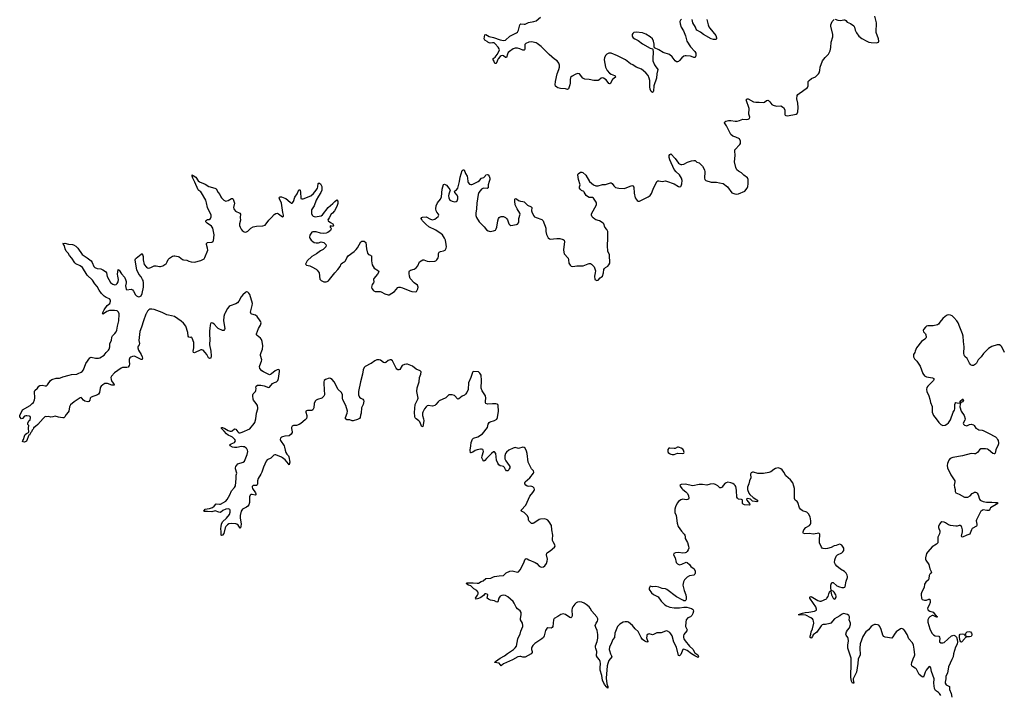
# Model space of a CAD drawing. Header units: inches. Extents: x 2133841 to 2292144, y 758099 to 915581.
# Tile 22 of 80: x 2173539 to 2191639, y 852986 to 865405. Entities that reach past the tile are written whole.
import ezdxf

# ---------------------------------------------------------------- set-up
doc = ezdxf.new("R2010")
doc.units = ezdxf.units.IN
doc.header["$MEASUREMENT"] = 0
for name, color, linetype in [('C1875', 7, 'Continuous'), ('C1876', 7, 'Continuous'), ('C1885', 7, 'Continuous'), ('C1886', 7, 'Continuous'), ('C1895', 7, 'Continuous')]:
    doc.layers.add(name, color=color, linetype=linetype)

msp = doc.modelspace()

# ---------------------------------------------------------------- linework, layer by layer
at = {"layer": 'C1875', "color": 6, "elevation": 300}
for points in [[(2175862, 860000), (2175856, 859990), (2175814, 859870), (2175780, 859750), (2175750, 859675), (2175728, 859510), (2175740, 859450), (2175736, 859430), (2175715, 859405), (2175708, 859390), (2175708, 859370), (2175722, 859330), (2175772, 859250), (2175790, 859210), (2175796, 859184), (2175790, 859161), (2175770, 859157), (2175698, 859198), (2175650, 859217), (2175610, 859215), (2175579, 859201), (2175566, 859190), (2175550, 859156), (2175549, 859130), (2175557, 859070), (2175552, 859048), (2175530, 859019), (2175510, 859010), (2175430, 859009), (2175402, 858998), (2175284, 858916), (2175226, 858854), (2175217, 858830), (2175218, 858790), (2175235, 858755), (2175271, 858710), (2175277, 858690), (2175274, 858686), (2175231, 858689), (2175156, 858716), (2175130, 858720), (2175104, 858716), (2175065, 858695), (2175038, 858670), (2175025, 858650), (2175017, 858630), (2175005, 858550), (2174990, 858524), (2174971, 858509), (2174850, 858467), (2174836, 858450), (2174830, 858410), (2174810, 858388), (2174790, 858381), (2174738, 858390), (2174710, 858413), (2174683, 858450), (2174670, 858457), (2174650, 858454), (2174630, 858444), (2174540, 858380), (2174474, 858326), (2174455, 858290), (2174442, 858210), (2174433, 858190), (2174394, 858146), (2174370, 858102), (2174350, 858086), (2174330, 858085), (2174290, 858095), (2174250, 858098), (2174190, 858115), (2174150, 858104), (2174110, 858101), (2174070, 858109), (2174030, 858102), (2174010, 858108), (2173970, 858077), (2173870, 857964), (2173830, 857925), (2173807, 857907), (2173793, 857907), (2173793, 857893), (2173786, 857875), (2173770, 857861), (2173753, 857827), (2173743, 857817), (2173717, 857770), (2173710, 857765), (2173663, 857657), (2173630, 857639), (2173603, 857643), (2173593, 857650), (2173597, 857670), (2173611, 857689), (2173626, 857750), (2173642, 857778), (2173662, 857798), (2173702, 857818), (2173708, 857830), (2173700, 857890), (2173702, 857918), (2173709, 857930), (2173708, 857948), (2173690, 857966), (2173689, 857990), (2173707, 858030), (2173729, 858051), (2173739, 858090), (2173734, 858110), (2173718, 858118), (2173670, 858125), (2173650, 858123), (2173626, 858114), (2173590, 858075), (2173570, 858068), (2173542, 858102), (2173539, 858110), (2173543, 858130), (2173590, 858233), (2173730, 858310), (2173770, 858347), (2173790, 858371), (2173810, 858418), (2173816, 858450), (2173813, 858570), (2173817, 858590), (2173866, 858630), (2173890, 858667), (2173910, 858682), (2173950, 858684), (2174007, 858673), (2174030, 858673), (2174050, 858690), (2174106, 858770), (2174130, 858791), (2174210, 858814), (2174270, 858814), (2174290, 858819), (2174330, 858842), (2174450, 858869), (2174490, 858885), (2174590, 858888), (2174616, 858904), (2174670, 858923), (2174690, 858938), (2174709, 858970), (2174752, 859088), (2174828, 859192), (2174850, 859199), (2174930, 859181), (2174990, 859183), (2175010, 859190), (2175090, 859240), (2175130, 859290), (2175173, 859330), (2175184, 859350), (2175194, 859394), (2175199, 859450), (2175224, 859510), (2175234, 859570), (2175245, 859595), (2175290, 859634), (2175314, 859670), (2175324, 859696), (2175334, 859770), (2175364, 859870), (2175370, 859990), (2175366, 860000)], [(2175082, 860000), (2175070, 859992), (2175067, 860000)], [(2177308, 860000), (2177304, 859990), (2177290, 859950), (2177284, 859870), (2177310, 859730), (2177306, 859710), (2177290, 859692), (2177270, 859690), (2177188, 859730), (2177166, 859746), (2177113, 859810), (2177090, 859828), (2177067, 859833), (2177050, 859827), (2177044, 859816), (2177038, 859790), (2177037, 859730), (2177028, 859688), (2177026, 859610), (2177032, 859530), (2177031, 859430), (2177054, 859310), (2177056, 859224), (2177050, 859183), (2177030, 859174), (2177010, 859190), (2176981, 859250), (2176950, 859290), (2176910, 859330), (2176890, 859339), (2176870, 859339), (2176750, 859278), (2176734, 859290), (2176729, 859310), (2176738, 859370), (2176738, 859470), (2176710, 859553), (2176703, 859563), (2176690, 859568), (2176670, 859561), (2176649, 859569), (2176638, 859590), (2176630, 859652), (2176591, 859771), (2176549, 859829), (2176510, 859865), (2176386, 859946), (2176330, 859964), (2176273, 859973), (2176242, 859982), (2176204, 860000)], [(2180000, 859087), (2179996, 859084), (2179891, 859029), (2179871, 859009), (2179853, 858970), (2179840, 858890), (2179803, 858750), (2179765, 858570), (2179770, 858511), (2179788, 858468), (2179809, 858449), (2179847, 858427), (2179861, 858410), (2179863, 858390), (2179851, 858329), (2179824, 858270), (2179816, 858170), (2179804, 858136), (2179798, 858090), (2179786, 858074), (2179750, 858057), (2179670, 858033), (2179650, 858033), (2179610, 858051), (2179550, 858051), (2179528, 858068), (2179527, 858090), (2179558, 858170), (2179564, 858210), (2179534, 858310), (2179479, 858419), (2179474, 858450), (2179473, 858510), (2179456, 858550), (2179394, 858610), (2179320, 858750), (2179286, 858790), (2179255, 858810), (2179230, 858815), (2179163, 858790), (2179139, 858770), (2179129, 858750), (2179127, 858733), (2179134, 858586), (2179141, 858530), (2179141, 858510), (2179130, 858484), (2179090, 858450), (2179014, 858426), (2178989, 858411), (2178970, 858391), (2178953, 858350), (2178946, 858270), (2178929, 858231), (2178910, 858221), (2178830, 858221), (2178810, 858217), (2178800, 858210), (2178797, 858190), (2178815, 858130), (2178818, 858102), (2178809, 858071), (2178789, 858051), (2178710, 857982), (2178677, 857963), (2178630, 857943), (2178570, 857945), (2178548, 857932), (2178537, 857910), (2178535, 857890), (2178547, 857830), (2178546, 857814), (2178532, 857788), (2178490, 857758), (2178410, 857750), (2178370, 857738), (2178352, 857728), (2178333, 857710), (2178330, 857690), (2178334, 857670), (2178402, 857570), (2178409, 857550), (2178416, 857490), (2178432, 857450), (2178450, 857420), (2178479, 857390), (2178489, 857369), (2178507, 857273), (2178492, 857228), (2178490, 857225), (2178481, 857241), (2178416, 857316), (2178373, 857353), (2178350, 857366), (2178250, 857407), (2178230, 857408), (2178210, 857400), (2178155, 857345), (2178090, 857316), (2178070, 857290), (2178020, 857180), (2177990, 857090), (2177972, 857048), (2177925, 856970), (2177912, 856930), (2177913, 856870), (2177907, 856853), (2177890, 856845), (2177830, 856840), (2177814, 856826), (2177812, 856810), (2177819, 856790), (2177874, 856710), (2177880, 856690), (2177878, 856670), (2177870, 856666), (2177810, 856675), (2177790, 856674), (2177775, 856665), (2177764, 856636), (2177761, 856530), (2177749, 856490), (2177730, 856462), (2177710, 856445), (2177633, 856407), (2177609, 856371), (2177593, 856290), (2177594, 856250), (2177611, 856130), (2177606, 856094), (2177595, 856065), (2177590, 856061), (2177554, 856114), (2177530, 856131), (2177510, 856137), (2177430, 856143), (2177385, 856135), (2177359, 856121), (2177329, 856090), (2177316, 856064), (2177290, 855959), (2177270, 855929), (2177250, 855922), (2177242, 855930), (2177244, 855990), (2177238, 856050), (2177241, 856090), (2177251, 856130), (2177270, 856174), (2177341, 856239), (2177393, 856310), (2177409, 856350), (2177409, 856389), (2177402, 856402), (2177390, 856410), (2177373, 856413), (2177330, 856408), (2177276, 856384), (2177230, 856348), (2177202, 856350), (2177130, 856376), (2177070, 856361), (2176994, 856366), (2176942, 856362), (2176930, 856364), (2176927, 856370), (2176935, 856390), (2176950, 856405), (2176985, 856415), (2177030, 856420), (2177081, 856439), (2177116, 856464), (2177150, 856505), (2177210, 856498), (2177230, 856502), (2177326, 856554), (2177355, 856585), (2177404, 856670), (2177433, 856747), (2177490, 856807), (2177503, 856837), (2177519, 856970), (2177520, 857030), (2177530, 857070), (2177504, 857150), (2177503, 857170), (2177511, 857190), (2177530, 857218), (2177550, 857238), (2177644, 857270), (2177674, 857290), (2177723, 857410), (2177731, 857470), (2177728, 857490), (2177716, 857516), (2177702, 857530), (2177670, 857551), (2177650, 857556), (2177617, 857557), (2177530, 857542), (2177490, 857540), (2177450, 857550), (2177407, 857570), (2177404, 857590), (2177410, 857596), (2177425, 857610), (2177486, 857634), (2177501, 857650), (2177504, 857670), (2177493, 857690), (2177450, 857732), (2177426, 857746), (2177370, 857767), (2177340, 857790), (2177300, 857840), (2177250, 857890), (2177249, 857910), (2177270, 857908), (2177310, 857893), (2177373, 857853), (2177410, 857841), (2177430, 857842), (2177447, 857850), (2177490, 857885), (2177510, 857875), (2177550, 857827), (2177570, 857813), (2177590, 857809), (2177630, 857820), (2177770, 857884), (2177850, 857979), (2177861, 857999), (2177880, 858070), (2177891, 858169), (2177918, 858250), (2177919, 858270), (2177909, 858310), (2177883, 858350), (2177836, 858410), (2177830, 858430), (2177825, 858490), (2177825, 858510), (2177831, 858530), (2177871, 858569), (2177881, 858590), (2177883, 858623), (2177878, 858650), (2177884, 858670), (2177910, 858684), (2177970, 858686), (2178034, 858674), (2178110, 858642), (2178130, 858647), (2178185, 858715), (2178223, 858737), (2178259, 858750), (2178283, 858770), (2178297, 858810), (2178315, 858935), (2178316, 858956), (2178309, 858969), (2178293, 858973), (2178270, 858969), (2178235, 858950), (2178170, 858892), (2178150, 858881), (2178130, 858877), (2178020, 858930), (2177990, 858952), (2177954, 858994), (2177947, 859027), (2177951, 859050), (2177985, 859130), (2177989, 859150), (2177965, 859230), (2177965, 859250), (2177976, 859290), (2178005, 859350), (2178011, 859410), (2177996, 859490), (2177984, 859524), (2177968, 859548), (2177902, 859602), (2177895, 859610), (2177895, 859630), (2177928, 859730), (2177963, 859790), (2177975, 859830), (2177971, 859850), (2177960, 859870), (2177906, 859950), (2177872, 859972), (2177808, 859990), (2177796, 860000)]]:
    msp.add_lwpolyline(points, dxfattribs=at)
at = {"layer": 'C1876', "color": 6, "elevation": 300}
for points in [[(2175067, 860000), (2175064, 860010), (2175091, 860070), (2175150, 860149), (2175193, 860190), (2175211, 860229), (2175209, 860250), (2175190, 860271), (2175130, 860298), (2175090, 860323), (2175043, 860370), (2175001, 860430), (2174963, 860503), (2174922, 860550), (2174878, 860618), (2174782, 860710), (2174692, 860852), (2174650, 860882), (2174570, 860914), (2174550, 860937), (2174500, 861020), (2174452, 861070), (2174432, 861112), (2174394, 861150), (2174377, 861190), (2174362, 861250), (2174345, 861270), (2174342, 861282), (2174330, 861290), (2174370, 861295), (2174438, 861278), (2174510, 861273), (2174530, 861267), (2174570, 861244), (2174610, 861205), (2174690, 861090), (2174780, 861030), (2174850, 860970), (2174870, 860940), (2174901, 860870), (2174920, 860850), (2174964, 860830), (2175030, 860825), (2175070, 860808), (2175116, 860776), (2175133, 860750), (2175150, 860686), (2175210, 860576), (2175230, 860555), (2175250, 860543), (2175290, 860534), (2175310, 860540), (2175330, 860557), (2175352, 860588), (2175358, 860630), (2175342, 860690), (2175338, 860730), (2175350, 860811), (2175370, 860801), (2175412, 860732), (2175465, 860670), (2175486, 860630), (2175498, 860590), (2175497, 860570), (2175482, 860510), (2175494, 860454), (2175510, 860437), (2175590, 860451), (2175610, 860442), (2175630, 860416), (2175667, 860350), (2175686, 860330), (2175710, 860314), (2175730, 860310), (2175750, 860314), (2175770, 860327), (2175793, 860370), (2175817, 860490), (2175817, 860570), (2175808, 860610), (2175799, 860630), (2175770, 860677), (2175728, 860730), (2175691, 860809), (2175666, 860950), (2175663, 860990), (2175669, 861011), (2175678, 861022), (2175770, 861095), (2175790, 861106), (2175798, 861090), (2175807, 861050), (2175809, 860990), (2175830, 860903), (2175870, 860854), (2175890, 860842), (2175910, 860839), (2175950, 860849), (2176010, 860879), (2176050, 860880), (2176110, 860868), (2176130, 860868), (2176170, 860882), (2176210, 860903), (2176230, 860920), (2176250, 860951), (2176270, 860998), (2176290, 861023), (2176350, 861061), (2176370, 861067), (2176390, 861067), (2176450, 861054), (2176470, 861044), (2176530, 860999), (2176550, 860990), (2176610, 860982), (2176650, 860963), (2176690, 860952), (2176751, 860949), (2176870, 860981), (2176928, 861012), (2176944, 861036), (2176998, 861170), (2176994, 861206), (2176970, 861270), (2176970, 861291), (2176990, 861308), (2177070, 861314), (2177090, 861326), (2177099, 861341), (2177114, 861450), (2177089, 861570), (2177064, 861610), (2176983, 861663), (2176962, 861690), (2176962, 861710), (2176970, 861720), (2176990, 861729), (2177025, 861735), (2177049, 861751), (2177059, 861781), (2177056, 861810), (2176993, 861953), (2176976, 862036), (2176959, 862090), (2176884, 862224), (2176870, 862240), (2176830, 862265), (2176819, 862279), (2176759, 862419), (2176720, 862490), (2176709, 862531), (2176710, 862551), (2176720, 862540), (2176730, 862540), (2176774, 862510), (2176822, 862442), (2176844, 862424), (2176950, 862379), (2177016, 862336), (2177127, 862310), (2177150, 862298), (2177188, 862228), (2177220, 862190), (2177234, 862150), (2177246, 862130), (2177290, 862090), (2177330, 862072), (2177370, 862082), (2177430, 862115), (2177450, 862116), (2177464, 862104), (2177490, 862030), (2177472, 861950), (2177476, 861930), (2177488, 861908), (2177508, 861888), (2177584, 861850), (2177600, 861830), (2177592, 861770), (2177597, 861717), (2177582, 861650), (2177582, 861622), (2177589, 861590), (2177610, 861555), (2177630, 861532), (2177668, 861508), (2177690, 861501), (2177710, 861506), (2177730, 861518), (2177788, 861572), (2177830, 861598), (2177890, 861610), (2178010, 861613), (2178050, 861628), (2178118, 861722), (2178170, 861770), (2178216, 861824), (2178250, 861845), (2178270, 861846), (2178297, 861837), (2178370, 861783), (2178389, 861791), (2178391, 861810), (2178379, 861859), (2178359, 861990), (2178350, 862030), (2178316, 862110), (2178311, 862130), (2178317, 862143), (2178330, 862149), (2178350, 862147), (2178410, 862125), (2178430, 862116), (2178510, 862048), (2178530, 862035), (2178550, 862034), (2178570, 862062), (2178596, 862144), (2178637, 862203), (2178670, 862279), (2178690, 862279), (2178692, 862270), (2178699, 862230), (2178704, 862130), (2178710, 862119), (2178727, 862110), (2178750, 862110), (2178890, 862169), (2178941, 862210), (2178990, 862270), (2179013, 862310), (2179019, 862330), (2179026, 862394), (2179030, 862399), (2179050, 862400), (2179070, 862387), (2179090, 862340), (2179095, 862310), (2179092, 862270), (2179073, 862227), (2179030, 862163), (2178991, 862090), (2178954, 861986), (2178906, 861910), (2178903, 861843), (2178914, 861810), (2178934, 861794), (2178970, 861781), (2179010, 861785), (2179080, 861800), (2179105, 861815), (2179210, 861953), (2179296, 862024), (2179330, 862064), (2179370, 862091), (2179387, 862067), (2179388, 862028), (2179370, 861970), (2179327, 861890), (2179291, 861849), (2179267, 861833), (2179230, 861761), (2179210, 861734), (2179202, 861730), (2179211, 861710), (2179250, 861679), (2179296, 861650), (2179306, 861630), (2179290, 861604), (2179250, 861615), (2179245, 861610), (2179246, 861590), (2179259, 861579), (2179263, 861570), (2179261, 861550), (2179251, 861530), (2179204, 861496), (2179170, 861481), (2179130, 861473), (2179070, 861479), (2178990, 861506), (2178930, 861508), (2178910, 861502), (2178874, 861446), (2178869, 861410), (2178872, 861390), (2178897, 861350), (2178925, 861325), (2178950, 861310), (2178990, 861300), (2179030, 861304), (2179079, 861319), (2179128, 861308), (2179151, 861290), (2179165, 861270), (2179170, 861250), (2179166, 861230), (2179151, 861209), (2179120, 861180), (2179070, 861154), (2178998, 861102), (2178912, 861050), (2178824, 860970), (2178791, 860910), (2178810, 860890), (2178870, 860879), (2178910, 860864), (2178990, 860817), (2179010, 860800), (2179041, 860750), (2179057, 860637), (2179081, 860610), (2179130, 860589), (2179170, 860589), (2179190, 860595), (2179213, 860607), (2179237, 860630), (2179330, 860750), (2179387, 860813), (2179428, 860870), (2179450, 860915), (2179470, 860935), (2179490, 860947), (2179510, 860951), (2179530, 860970), (2179555, 861030), (2179576, 861064), (2179690, 861145), (2179722, 861178), (2179748, 861212), (2179810, 861320), (2179830, 861333), (2179871, 861331), (2179903, 861310), (2179914, 861190), (2179932, 861112), (2179950, 861091), (2179990, 861076), (2180000, 861067)], [(2177796, 860000), (2177785, 860010), (2177782, 860030), (2177814, 860150), (2177816, 860190), (2177771, 860351), (2177750, 860380), (2177730, 860394), (2177710, 860400), (2177690, 860392), (2177640, 860350), (2177610, 860310), (2177568, 860230), (2177542, 860198), (2177510, 860179), (2177410, 860148), (2177387, 860133), (2177353, 860090), (2177308, 860000)], [(2175366, 860000), (2175355, 860030), (2175330, 860053), (2175282, 860062), (2175190, 860057), (2175141, 860039), (2175082, 860000)], [(2176204, 860000), (2176160, 860020), (2176010, 860076), (2175970, 860086), (2175950, 860085), (2175930, 860081), (2175913, 860070), (2175890, 860045), (2175862, 860000)]]:
    msp.add_lwpolyline(points, dxfattribs=at)
at = {"layer": 'C1885', "color": 6, "elevation": 300}
for points in [[(2190000, 859312), (2189991, 859290), (2189969, 859250), (2189968, 859210), (2189988, 859170), (2190000, 859158)], [(2190000, 853485), (2189953, 853513), (2189936, 853530), (2189931, 853551), (2189937, 853590), (2189962, 853658), (2189990, 853710), (2189992, 853730), (2189984, 853836), (2189971, 853910), (2189950, 853950), (2189886, 854026), (2189850, 854106), (2189810, 854171), (2189790, 854197), (2189770, 854210), (2189750, 854215), (2189730, 854209), (2189651, 854150), (2189618, 854110), (2189590, 854058), (2189570, 854036), (2189450, 854054), (2189425, 854065), (2189407, 854090), (2189374, 854194), (2189351, 854251), (2189330, 854272), (2189310, 854283), (2189270, 854288), (2189250, 854286), (2189230, 854277), (2189190, 854250), (2189145, 854190), (2189093, 854150), (2189036, 854064), (2188990, 853930), (2188982, 853850), (2188986, 853730), (2188955, 853650), (2188948, 853570), (2188921, 853410), (2188862, 853290), (2188859, 853270), (2188870, 853208), (2188850, 853210), (2188830, 853247), (2188817, 853310), (2188825, 853590), (2188821, 853670), (2188765, 853850), (2188761, 853910), (2188774, 853990), (2188770, 854030), (2188762, 854050), (2188734, 854090), (2188728, 854110), (2188735, 854150), (2188756, 854184), (2188791, 854229), (2188811, 854290), (2188809, 854310), (2188787, 854370), (2188794, 854410), (2188793, 854430), (2188782, 854450), (2188757, 854470), (2188730, 854480), (2188690, 854487), (2188670, 854484), (2188643, 854470), (2188615, 854445), (2188562, 854418), (2188517, 854390), (2188450, 854311), (2188430, 854303), (2188350, 854288), (2188310, 854288), (2188290, 854279), (2188270, 854260), (2188190, 854146), (2188124, 854096), (2188110, 854064), (2188090, 854037), (2188072, 854050), (2188070, 854071), (2188085, 854110), (2188091, 854151), (2188112, 854208), (2188135, 854310), (2188134, 854350), (2188125, 854370), (2188110, 854390), (2188084, 854410), (2187990, 854456), (2187936, 854464), (2187870, 854460), (2187858, 854470), (2187890, 854486), (2187930, 854494), (2187976, 854510), (2188045, 854515), (2188150, 854530), (2188186, 854550), (2188188, 854570), (2188171, 854610), (2188134, 854674), (2188066, 854770), (2188064, 854790), (2188070, 854794), (2188090, 854802), (2188210, 854729), (2188250, 854715), (2188270, 854715), (2188370, 854762), (2188378, 854770), (2188398, 854802), (2188410, 854851), (2188430, 854898), (2188438, 854898), (2188452, 854892), (2188464, 854830), (2188490, 854773), (2188510, 854755), (2188530, 854759), (2188546, 854790), (2188548, 854810), (2188541, 854830), (2188510, 854881), (2188490, 854900), (2188455, 854915), (2188450, 854970), (2188451, 855010), (2188455, 855030), (2188470, 855061), (2188490, 855062), (2188561, 855001), (2188610, 854977), (2188650, 854967), (2188690, 854965), (2188707, 854973), (2188716, 854984), (2188734, 855086), (2188753, 855153), (2188755, 855170), (2188752, 855192), (2188730, 855230), (2188701, 855261), (2188627, 855307), (2188559, 855359), (2188535, 855390), (2188520, 855430), (2188523, 855477), (2188550, 855543), (2188575, 855565), (2188650, 855606), (2188670, 855622), (2188688, 855650), (2188691, 855670), (2188688, 855690), (2188667, 855730), (2188650, 855747), (2188630, 855760), (2188610, 855763), (2188550, 855738), (2188510, 855732), (2188455, 855705), (2188390, 855682), (2188350, 855678), (2188310, 855685), (2188293, 855693), (2188277, 855710), (2188243, 855790), (2188240, 855830), (2188247, 855950), (2188230, 855969), (2188130, 855950), (2188050, 855958), (2187970, 855953), (2187950, 855960), (2187943, 855970), (2187940, 855990), (2187955, 856030), (2187990, 856068), (2188055, 856110), (2188073, 856130), (2188082, 856150), (2188084, 856190), (2188078, 856230), (2188067, 856267), (2188040, 856320), (2188021, 856341), (2188009, 856350), (2187930, 856378), (2187890, 856410), (2187876, 856430), (2187865, 856450), (2187851, 856510), (2187841, 856530), (2187829, 856549), (2187794, 856574), (2187781, 856601), (2187783, 856790), (2187772, 856830), (2187749, 856889), (2187708, 856948), (2187622, 857022), (2187584, 857090), (2187554, 857130), (2187530, 857150), (2187490, 857165), (2187456, 857164), (2187430, 857156), (2187401, 857139), (2187346, 857094), (2187310, 857080), (2187210, 857062), (2187170, 857060), (2187106, 857066), (2187030, 857086), (2187010, 857086), (2186986, 857074), (2186976, 857050), (2186978, 856982), (2186954, 856926), (2186941, 856870), (2186919, 856810), (2186915, 856790), (2186919, 856770), (2186944, 856704), (2186959, 856679), (2187020, 856620), (2187090, 856579), (2187099, 856570), (2187102, 856550), (2187090, 856543), (2187010, 856553), (2186970, 856589), (2186950, 856599), (2186910, 856602), (2186901, 856590), (2186908, 856570), (2186954, 856510), (2186959, 856490), (2186950, 856482), (2186862, 856490), (2186839, 856499), (2186825, 856510), (2186825, 856570), (2186820, 856580), (2186806, 856586), (2186753, 856593), (2186731, 856610), (2186724, 856630), (2186718, 856750), (2186711, 856791), (2186701, 856821), (2186690, 856841), (2186670, 856863), (2186650, 856877), (2186610, 856893), (2186558, 856902), (2186526, 856894), (2186510, 856884), (2186470, 856840), (2186450, 856810), (2186430, 856798), (2186410, 856800), (2186370, 856835), (2186330, 856861), (2186290, 856870), (2186232, 856868), (2186170, 856850), (2186090, 856861), (2186030, 856860), (2185910, 856836), (2185770, 856866), (2185699, 856861), (2185676, 856850), (2185683, 856830), (2185712, 856790), (2185730, 856770), (2185786, 856726), (2185814, 856694), (2185833, 856653), (2185838, 856610), (2185832, 856590), (2185817, 856583), (2185790, 856581), (2185730, 856590), (2185690, 856577), (2185650, 856550), (2185623, 856517), (2185592, 856450), (2185581, 856410), (2185580, 856370), (2185584, 856344), (2185604, 856290), (2185627, 856150), (2185646, 856090), (2185704, 856004), (2185754, 855950), (2185765, 855930), (2185772, 855910), (2185772, 855870), (2185815, 855795), (2185836, 855730), (2185839, 855690), (2185830, 855662), (2185810, 855631), (2185790, 855613), (2185770, 855602), (2185730, 855598), (2185650, 855610), (2185597, 855603), (2185565, 855590), (2185559, 855570), (2185590, 855510), (2185608, 855430), (2185630, 855401), (2185670, 855385), (2185710, 855397), (2185790, 855434), (2185810, 855427), (2185850, 855390), (2185876, 855356), (2185935, 855310), (2185956, 855270), (2185958, 855230), (2185950, 855210), (2185930, 855194), (2185850, 855179), (2185810, 855160), (2185762, 855110), (2185739, 855070), (2185732, 855010), (2185755, 854915), (2185786, 854830), (2185793, 854790), (2185790, 854748), (2185784, 854736), (2185770, 854725), (2185750, 854724), (2185730, 854732), (2185610, 854798), (2185436, 854930), (2185410, 854942), (2185350, 854950), (2185290, 854976), (2185230, 854987), (2185170, 854981), (2185130, 854989), (2185115, 854970), (2185108, 854950), (2185111, 854930), (2185153, 854870), (2185190, 854840), (2185250, 854810), (2185273, 854793), (2185330, 854719), (2185400, 854650), (2185430, 854628), (2185488, 854608), (2185570, 854596), (2185670, 854593), (2185750, 854603), (2185803, 854603), (2185890, 854580), (2185908, 854570), (2185917, 854557), (2185924, 854530), (2185915, 854490), (2185895, 854450), (2185869, 854431), (2185822, 854410), (2185793, 854370), (2185783, 854330), (2185781, 854250), (2185806, 854190), (2185802, 854170), (2185750, 854102), (2185743, 854077), (2185744, 854050), (2185750, 854026), (2185771, 853990), (2185853, 853890), (2185910, 853832), (2185947, 853767), (2186007, 853730), (2186015, 853705), (2186014, 853686), (2186010, 853680), (2185950, 853709), (2185890, 853747), (2185810, 853809), (2185750, 853832), (2185730, 853830), (2185690, 853736), (2185670, 853713), (2185650, 853715), (2185615, 853870), (2185563, 853963), (2185530, 854080), (2185510, 854116), (2185490, 854139), (2185450, 854165), (2185430, 854168), (2185410, 854164), (2185330, 854133), (2185270, 854136), (2185250, 854132), (2185190, 854101), (2185170, 854100), (2185110, 854116), (2185090, 854110), (2185070, 854090), (2185065, 854070), (2185064, 854044), (2185083, 853977), (2185083, 853970), (2185070, 853964), (2185030, 853982), (2184990, 854013), (2184963, 854050), (2184910, 854161), (2184850, 854210), (2184802, 854270), (2184770, 854302), (2184730, 854329), (2184710, 854336), (2184670, 854338), (2184630, 854328), (2184568, 854292), (2184530, 854250), (2184482, 854130), (2184473, 854050), (2184441, 854010), (2184420, 853950), (2184380, 853870), (2184375, 853830), (2184379, 853810), (2184397, 853750), (2184418, 853710), (2184421, 853690), (2184370, 853625), (2184348, 853570), (2184341, 853530), (2184318, 853298), (2184335, 853195), (2184350, 853150), (2184350, 853119), (2184336, 853136), (2184330, 853136), (2184290, 853185), (2184250, 853265), (2184239, 853350), (2184210, 853450), (2184208, 853488), (2184215, 853570), (2184210, 853610), (2184197, 853637), (2184158, 853678), (2184144, 853710), (2184148, 853790), (2184145, 853810), (2184127, 853847), (2184122, 853870), (2184125, 853895), (2184155, 853975), (2184165, 854035), (2184166, 854106), (2184155, 854175), (2184130, 854230), (2184120, 854270), (2184135, 854310), (2184162, 854350), (2184168, 854370), (2184165, 854390), (2184146, 854430), (2184059, 854530), (2184024, 854590), (2184005, 854610), (2183954, 854654), (2183918, 854678), (2183870, 854697), (2183830, 854703), (2183790, 854697), (2183770, 854687), (2183741, 854659), (2183704, 854610), (2183693, 854587), (2183686, 854550), (2183695, 854450), (2183690, 854430), (2183670, 854412), (2183650, 854415), (2183570, 854470), (2183530, 854481), (2183487, 854473), (2183430, 854432), (2183362, 854398), (2183350, 854370), (2183337, 854250), (2183330, 854233), (2183310, 854221), (2183250, 854223), (2183228, 854212), (2183206, 854174), (2183183, 854077), (2183170, 854050), (2183139, 854021), (2183010, 853940), (2182970, 853903), (2182952, 853870), (2182948, 853850), (2182949, 853830), (2182962, 853790), (2182957, 853770), (2182941, 853750), (2182830, 853689), (2182810, 853685), (2182790, 853687), (2182750, 853699), (2182730, 853700), (2182695, 853690), (2182600, 853640), (2182435, 853565), (2182400, 853540), (2182390, 853527), (2182350, 853576), (2182269, 853590), (2182286, 853610), (2182369, 853671), (2182450, 853710), (2182505, 853755), (2182619, 853830), (2182650, 853860), (2182670, 853889), (2182695, 854025), (2182706, 854054), (2182740, 854110), (2182753, 854167), (2182786, 854250), (2182789, 854270), (2182780, 854310), (2182747, 854370), (2182743, 854390), (2182760, 854470), (2182755, 854510), (2182738, 854538), (2182690, 854574), (2182664, 854604), (2182630, 854681), (2182610, 854710), (2182515, 854795), (2182470, 854822), (2182430, 854829), (2182399, 854821), (2182373, 854807), (2182357, 854790), (2182346, 854770), (2182330, 854701), (2182310, 854695), (2182270, 854720), (2182195, 854735), (2182154, 854750), (2182134, 854770), (2182143, 854830), (2182130, 854845), (2182110, 854854), (2182090, 854849), (2182062, 854818), (2182017, 854783), (2181970, 854763), (2181930, 854753), (2181918, 854770), (2181955, 854825), (2181965, 854850), (2181968, 854870), (2181962, 854890), (2181945, 854910), (2181890, 854944), (2181846, 854986), (2181830, 854997), (2181790, 855010), (2181758, 855030), (2181755, 855050), (2181766, 855054), (2181874, 855054), (2181950, 855045), (2181970, 855046), (2182023, 855077), (2182059, 855090), (2182110, 855130), (2182200, 855140), (2182250, 855166), (2182269, 855170), (2182310, 855173), (2182350, 855184), (2182430, 855189), (2182481, 855239), (2182550, 855270), (2182593, 855273), (2182690, 855251), (2182710, 855258), (2182738, 855290), (2182800, 855410), (2182830, 855486), (2182850, 855501), (2182870, 855495), (2182898, 855478), (2183013, 855430), (2183047, 855407), (2183090, 855358), (2183110, 855345), (2183130, 855341), (2183170, 855347), (2183190, 855365), (2183223, 855410), (2183238, 855450), (2183239, 855490), (2183225, 855570), (2183230, 855599), (2183241, 855610), (2183290, 855639), (2183369, 855710), (2183381, 855730), (2183377, 855750), (2183344, 855804), (2183335, 855830), (2183333, 855853), (2183338, 855930), (2183319, 856030), (2183316, 856110), (2183275, 856175), (2183250, 856205), (2183220, 856220), (2183190, 856228), (2183110, 856225), (2183090, 856217), (2182990, 856153), (2182970, 856143), (2182950, 856144), (2182901, 856190), (2182894, 856210), (2182891, 856251), (2182868, 856290), (2182810, 856345), (2182765, 856370), (2182756, 856390), (2182842, 856478), (2182915, 856645), (2182970, 856712), (2182995, 856750), (2183001, 856770), (2182996, 856796), (2182970, 856818), (2182932, 856828), (2182890, 856826), (2182870, 856830), (2182841, 856850), (2182826, 856870), (2182824, 856890), (2182832, 856910), (2182915, 856985), (2182986, 857070), (2182991, 857090), (2182982, 857110), (2182945, 857150), (2182889, 857269), (2182869, 857429), (2182854, 857474), (2182828, 857528), (2182810, 857541), (2182790, 857544), (2182710, 857520), (2182650, 857543), (2182610, 857530), (2182530, 857491), (2182490, 857454), (2182472, 857428), (2182459, 857390), (2182458, 857330), (2182473, 857293), (2182539, 857210), (2182547, 857190), (2182546, 857170), (2182539, 857150), (2182530, 857133), (2182510, 857112), (2182490, 857115), (2182470, 857136), (2182452, 857172), (2182431, 857191), (2182410, 857200), (2182370, 857206), (2182345, 857225), (2182330, 857250), (2182306, 857310), (2182291, 857431), (2182270, 857463), (2182250, 857459), (2182210, 857431), (2182119, 857341), (2182090, 857300), (2182070, 857292), (2182050, 857315), (2182034, 857350), (2182039, 857390), (2182062, 857470), (2182060, 857490), (2182050, 857503), (2182030, 857510), (2182010, 857510), (2181950, 857499), (2181910, 857485), (2181870, 857456), (2181850, 857448), (2181830, 857441), (2181825, 857445), (2181817, 857490), (2181833, 857570), (2181837, 857630), (2181864, 857696), (2181881, 857710), (2181961, 857739), (2182045, 857790), (2182140, 857910), (2182153, 857967), (2182170, 858001), (2182188, 858012), (2182270, 858039), (2182310, 858064), (2182325, 858095), (2182341, 858210), (2182337, 858310), (2182329, 858329), (2182317, 858337), (2182290, 858345), (2182230, 858346), (2182136, 858336), (2182110, 858350), (2182102, 858362), (2182099, 858390), (2182110, 858450), (2182104, 858490), (2182040, 858580), (2182020, 858630), (2182030, 858770), (2182020, 858870), (2182000, 858910), (2181970, 858931), (2181890, 858937), (2181870, 858932), (2181860, 858920), (2181834, 858830), (2181788, 858730), (2181785, 858610), (2181757, 858550), (2181737, 858523), (2181717, 858503), (2181670, 858486), (2181610, 858433), (2181590, 858432), (2181530, 858498), (2181490, 858508), (2181430, 858507), (2181370, 858451), (2181250, 858398), (2181230, 858380), (2181191, 858329), (2181168, 858312), (2181130, 858300), (2181050, 858311), (2181030, 858305), (2181010, 858289), (2180981, 858250), (2180950, 858190), (2180944, 858170), (2180945, 858130), (2180964, 858070), (2180968, 858030), (2180950, 857929), (2180930, 857923), (2180896, 858010), (2180874, 858034), (2180826, 858066), (2180809, 858089), (2180803, 858110), (2180795, 858185), (2180807, 858330), (2180859, 858430), (2180862, 858450), (2180841, 858570), (2180844, 858636), (2180867, 858710), (2180884, 858750), (2180887, 858830), (2180914, 858890), (2180917, 858930), (2180901, 858950), (2180830, 858982), (2180759, 859039), (2180667, 859070), (2180650, 859073), (2180610, 859068), (2180570, 859047), (2180525, 858975), (2180510, 858967), (2180490, 858969), (2180470, 858983), (2180459, 858999), (2180392, 859132), (2180370, 859150), (2180350, 859153), (2180330, 859149), (2180310, 859139), (2180270, 859103), (2180250, 859097), (2180224, 859104), (2180170, 859144), (2180150, 859153), (2180130, 859154), (2180104, 859150), (2180070, 859135), (2180000, 859087)]]:
    msp.add_lwpolyline(points, dxfattribs=at)
msp.add_lwpolyline([(2185650, 857546), (2185630, 857544), (2185590, 857525), (2185570, 857521), (2185490, 857530), (2185473, 857527), (2185454, 857506), (2185452, 857470), (2185460, 857450), (2185481, 857430), (2185510, 857417), (2185530, 857412), (2185568, 857412), (2185630, 857437), (2185730, 857428), (2185745, 857435), (2185755, 857450), (2185743, 857490), (2185730, 857512), (2185701, 857530), (2185670, 857541)], close=True, dxfattribs=at)
at = {"layer": 'C1886', "color": 6, "elevation": 300}
for points in [[(2180000, 861067), (2180004, 861064), (2180008, 861030), (2180004, 860970), (2180021, 860901), (2180058, 860838), (2180136, 860790), (2180143, 860770), (2180119, 860730), (2180051, 860650), (2180043, 860630), (2180051, 860589), (2180045, 860570), (2180021, 860539), (2180008, 860490), (2180010, 860466), (2180034, 860430), (2180050, 860418), (2180072, 860410), (2180168, 860408), (2180184, 860404), (2180250, 860368), (2180310, 860345), (2180330, 860345), (2180428, 860410), (2180490, 860480), (2180510, 860488), (2180530, 860489), (2180578, 860478), (2180710, 860420), (2180750, 860409), (2180810, 860402), (2180831, 860409), (2180847, 860430), (2180860, 860460), (2180865, 860490), (2180850, 860523), (2180790, 860565), (2180719, 860650), (2180704, 860690), (2180698, 860742), (2180697, 860770), (2180706, 860790), (2180721, 860799), (2180790, 860818), (2180830, 860842), (2180859, 860881), (2180886, 860954), (2180950, 860988), (2180970, 860988), (2181030, 860964), (2181070, 860958), (2181170, 860966), (2181190, 860975), (2181210, 860990), (2181230, 861030), (2181236, 861050), (2181238, 861110), (2181250, 861130), (2181274, 861146), (2181330, 861156), (2181359, 861170), (2181378, 861202), (2181382, 861230), (2181381, 861270), (2181364, 861350), (2181350, 861390), (2181310, 861450), (2181289, 861470), (2181190, 861534), (2181059, 861599), (2181004, 861644), (2180946, 861706), (2180929, 861730), (2180921, 861750), (2180925, 861770), (2180943, 861777), (2181010, 861778), (2181090, 861738), (2181130, 861728), (2181170, 861739), (2181232, 861790), (2181241, 861810), (2181236, 861830), (2181206, 861866), (2181194, 861894), (2181191, 861930), (2181195, 861985), (2181219, 862041), (2181272, 862108), (2181291, 862150), (2181303, 862290), (2181330, 862377), (2181350, 862384), (2181386, 862366), (2181430, 862310), (2181445, 862285), (2181451, 862270), (2181449, 862250), (2181425, 862195), (2181420, 862170), (2181428, 862128), (2181449, 862090), (2181487, 862067), (2181530, 862057), (2181560, 862060), (2181583, 862077), (2181596, 862110), (2181593, 862150), (2181578, 862178), (2181535, 862230), (2181533, 862250), (2181570, 862275), (2181593, 862307), (2181626, 862430), (2181636, 862510), (2181670, 862630), (2181690, 862647), (2181710, 862643), (2181736, 862576), (2181765, 862530), (2181773, 862490), (2181775, 862430), (2181785, 862410), (2181810, 862384), (2181830, 862375), (2181850, 862374), (2181870, 862379), (2181966, 862430), (2181994, 862450), (2182030, 862490), (2182073, 862507), (2182094, 862526), (2182110, 862551), (2182130, 862561), (2182150, 862553), (2182170, 862527), (2182181, 862490), (2182181, 862470), (2182171, 862429), (2182149, 862370), (2182148, 862312), (2182130, 862304), (2182070, 862306), (2182050, 862302), (2182030, 862291), (2181982, 862230), (2181965, 862190), (2181940, 862030), (2181939, 861930), (2181921, 861850), (2181924, 861804), (2181939, 861770), (2181986, 861690), (2182002, 861670), (2182077, 861597), (2182123, 861543), (2182150, 861525), (2182190, 861513), (2182250, 861521), (2182270, 861527), (2182283, 861537), (2182299, 861561), (2182310, 861590), (2182328, 861710), (2182341, 861750), (2182355, 861770), (2182370, 861782), (2182390, 861790), (2182430, 861786), (2182469, 861769), (2182490, 861750), (2182507, 861727), (2182531, 861651), (2182550, 861631), (2182570, 861621), (2182670, 861638), (2182690, 861645), (2182711, 861670), (2182715, 861690), (2182714, 861750), (2182736, 861830), (2182735, 861850), (2182685, 861925), (2182650, 862004), (2182638, 862070), (2182640, 862100), (2182650, 862116), (2182670, 862111), (2182710, 862082), (2182747, 862067), (2182790, 862064), (2182810, 862058), (2182876, 861996), (2182942, 861962), (2182954, 861950), (2182950, 861890), (2182956, 861870), (2182987, 861807), (2183004, 861784), (2183030, 861767), (2183138, 861730), (2183163, 861710), (2183171, 861670), (2183201, 861610), (2183211, 861570), (2183211, 861510), (2183225, 861455), (2183255, 861395), (2183277, 861377), (2183291, 861371), (2183350, 861374), (2183410, 861385), (2183470, 861385), (2183527, 861367), (2183545, 861350), (2183552, 861330), (2183533, 861173), (2183539, 861130), (2183550, 861101), (2183621, 861021), (2183630, 860990), (2183633, 860930), (2183655, 860895), (2183677, 860877), (2183710, 860866), (2183781, 860879), (2183862, 860878), (2183898, 860882), (2183930, 860890), (2183990, 860920), (2184010, 860924), (2184030, 860921), (2184050, 860910), (2184083, 860883), (2184099, 860859), (2184122, 860790), (2184119, 860750), (2184107, 860690), (2184111, 860631), (2184134, 860614), (2184150, 860611), (2184170, 860615), (2184210, 860659), (2184230, 860671), (2184250, 860691), (2184268, 860750), (2184278, 860810), (2184288, 860832), (2184310, 860850), (2184350, 860874), (2184370, 860896), (2184386, 860930), (2184382, 861082), (2184353, 861150), (2184342, 861250), (2184351, 861390), (2184350, 861510), (2184331, 861550), (2184296, 861590), (2184274, 861650), (2184264, 861664), (2184199, 861710), (2184130, 861727), (2184110, 861737), (2184080, 861760), (2184063, 861783), (2184053, 861810), (2184052, 861830), (2184058, 861850), (2184137, 861990), (2184144, 862010), (2184144, 862030), (2184137, 862050), (2184085, 862125), (2184070, 862134), (2184010, 862139), (2183974, 862154), (2183953, 862173), (2183917, 862237), (2183907, 862247), (2183866, 862266), (2183842, 862290), (2183832, 862310), (2183830, 862330), (2183843, 862370), (2183813, 862470), (2183801, 862550), (2183806, 862574), (2183850, 862603), (2183870, 862605), (2183890, 862598), (2183945, 862545), (2184014, 862430), (2184084, 862370), (2184130, 862349), (2184170, 862352), (2184250, 862378), (2184310, 862378), (2184397, 862403), (2184410, 862403), (2184432, 862392), (2184460, 862350), (2184490, 862320), (2184550, 862309), (2184650, 862301), (2184690, 862312), (2184790, 862354), (2184810, 862353), (2184828, 862328), (2184833, 862213), (2184853, 862133), (2184890, 862080), (2184910, 862071), (2184930, 862071), (2185090, 862147), (2185126, 862174), (2185151, 862210), (2185182, 862290), (2185243, 862417), (2185251, 862429), (2185270, 862440), (2185290, 862444), (2185350, 862429), (2185410, 862442), (2185430, 862439), (2185570, 862385), (2185650, 862337), (2185670, 862331), (2185690, 862339), (2185699, 862350), (2185711, 862389), (2185717, 862450), (2185707, 862490), (2185670, 862556), (2185608, 862608), (2185569, 862649), (2185490, 862830), (2185478, 862870), (2185479, 862910), (2185490, 862926), (2185510, 862941), (2185590, 862851), (2185650, 862770), (2185670, 862755), (2185690, 862746), (2185710, 862741), (2185750, 862747), (2185813, 862787), (2185890, 862813), (2185930, 862818), (2185955, 862815), (2185988, 862788), (2186030, 862771), (2186050, 862757), (2186093, 862710), (2186126, 862646), (2186133, 862610), (2186130, 862490), (2186133, 862470), (2186149, 862449), (2186250, 862416), (2186350, 862420), (2186404, 862404), (2186470, 862394), (2186550, 862331), (2186630, 862222), (2186682, 862202), (2186710, 862198), (2186750, 862203), (2186870, 862250), (2186910, 862307), (2186922, 862338), (2186931, 862390), (2186930, 862470), (2186915, 862495), (2186850, 862544), (2186805, 862590), (2186750, 862619), (2186724, 862644), (2186701, 862690), (2186678, 862790), (2186682, 862850), (2186694, 862914), (2186682, 862990), (2186687, 863010), (2186777, 863110), (2186790, 863130), (2186791, 863171), (2186770, 863215), (2186706, 863246), (2186650, 863264), (2186614, 863294), (2186597, 863317), (2186531, 863451), (2186505, 863490), (2186498, 863510), (2186503, 863530), (2186519, 863541), (2186570, 863550), (2186610, 863550), (2186690, 863540), (2186730, 863541), (2186769, 863551), (2186830, 863575), (2186908, 863572), (2186930, 863576), (2186956, 863590), (2186963, 863610), (2186945, 863670), (2186949, 863770), (2186892, 863930), (2186910, 863953), (2186930, 863952), (2187030, 863895), (2187070, 863887), (2187130, 863891), (2187210, 863880), (2187232, 863888), (2187270, 863920), (2187290, 863926), (2187302, 863922), (2187330, 863895), (2187367, 863847), (2187390, 863832), (2187450, 863816), (2187530, 863819), (2187580, 863790), (2187605, 863750), (2187602, 863662), (2187608, 863648), (2187622, 863642), (2187650, 863639), (2187750, 863653), (2187812, 863668), (2187830, 863681), (2187844, 863710), (2187852, 863788), (2187845, 863870), (2187822, 863950), (2187830, 864014), (2187842, 864030), (2187869, 864051), (2187930, 864090), (2188019, 864161), (2188030, 864190), (2188030, 864250), (2188036, 864270), (2188054, 864290), (2188096, 864324), (2188170, 864356), (2188189, 864371), (2188222, 864410), (2188234, 864430), (2188247, 864470), (2188256, 864530), (2188298, 864650), (2188343, 864710), (2188404, 864770), (2188437, 864830), (2188449, 864891), (2188453, 864990), (2188485, 865090), (2188487, 865130), (2188452, 865288), (2188452, 865310), (2188473, 865370), (2188510, 865407)], [(2185707, 865413), (2185684, 865396), (2185674, 865370), (2185680, 865330), (2185701, 865270), (2185742, 865202), (2185780, 865110), (2185802, 865010), (2185870, 864907), (2185950, 864820), (2185969, 864790), (2185970, 864750), (2185960, 864720), (2185950, 864710), (2185930, 864711), (2185891, 864731), (2185870, 864736), (2185790, 864742), (2185770, 864740), (2185748, 864732), (2185710, 864706), (2185670, 864655), (2185650, 864637), (2185630, 864630), (2185610, 864633), (2185590, 864647), (2185530, 864720), (2185482, 864762), (2185370, 864799), (2185290, 864850), (2185209, 864889), (2185205, 864905), (2185205, 864955), (2185191, 865010), (2185170, 865050), (2185129, 865089), (2185050, 865139), (2184990, 865163), (2184870, 865176), (2184830, 865168), (2184808, 865152), (2184797, 865130), (2184796, 865110), (2184803, 865090), (2184817, 865070), (2184845, 865050), (2184910, 865021), (2184990, 864960), (2185130, 864884), (2185171, 864871), (2185180, 864860), (2185184, 864810), (2185177, 864690), (2185180, 864650), (2185210, 864575), (2185230, 864540), (2185258, 864510), (2185267, 864487), (2185252, 864410), (2185247, 864330), (2185199, 864190), (2185190, 864088), (2185184, 864076), (2185173, 864067), (2185150, 864083), (2185128, 864128), (2185123, 864170), (2185120, 864290), (2185113, 864330), (2185090, 864379), (2185050, 864426), (2184970, 864497), (2184872, 864532), (2184810, 864573), (2184770, 864591), (2184678, 864670), (2184530, 864740), (2184410, 864789), (2184390, 864792), (2184370, 864787), (2184335, 864770), (2184311, 864750), (2184292, 864710), (2184286, 864670), (2184309, 864530), (2184341, 864470), (2184382, 864422), (2184410, 864405), (2184470, 864380), (2184484, 864370), (2184490, 864350), (2184437, 864303), (2184393, 864227), (2184390, 864225), (2184370, 864234), (2184319, 864299), (2184270, 864329), (2184250, 864334), (2184230, 864331), (2184184, 864296), (2184170, 864288), (2184150, 864284), (2184090, 864287), (2184006, 864306), (2183930, 864313), (2183890, 864332), (2183830, 864410), (2183790, 864414), (2183750, 864397), (2183694, 864366), (2183671, 864349), (2183663, 864337), (2183655, 864305), (2183658, 864238), (2183654, 864206), (2183630, 864135), (2183610, 864121), (2183570, 864135), (2183482, 864142), (2183430, 864153), (2183410, 864163), (2183390, 864182), (2183381, 864210), (2183389, 864270), (2183421, 864410), (2183450, 864490), (2183459, 864530), (2183459, 864570), (2183448, 864608), (2183417, 864650), (2183370, 864682), (2183270, 864765), (2183127, 864910), (2183052, 864970), (2183030, 864980), (2182950, 864998), (2182899, 864990), (2182844, 864970), (2182826, 864950), (2182822, 864870), (2182818, 864850), (2182810, 864842), (2182790, 864845), (2182732, 864872), (2182690, 864883), (2182650, 864884), (2182610, 864872), (2182540, 864820), (2182520, 864800), (2182506, 864770), (2182490, 864709), (2182470, 864712), (2182430, 864743), (2182410, 864749), (2182390, 864743), (2182370, 864729), (2182334, 864686), (2182320, 864660), (2182310, 864622), (2182290, 864599), (2182281, 864601), (2182270, 864609), (2182263, 864643), (2182244, 864670), (2182242, 864690), (2182282, 864718), (2182318, 864762), (2182350, 864830), (2182356, 864850), (2182353, 864870), (2182337, 864897), (2182281, 864961), (2182258, 864978), (2182230, 864982), (2182190, 864975), (2182170, 864978), (2182145, 864990), (2182130, 865006), (2182092, 865030), (2182076, 865050), (2182092, 865128), (2182110, 865135), (2182170, 865096), (2182250, 865075), (2182370, 865035), (2182430, 865024), (2182470, 865030), (2182550, 865105), (2182670, 865162), (2182690, 865178), (2182711, 865210), (2182730, 865311), (2182749, 865330), (2182810, 865320), (2182830, 865322), (2182890, 865354), (2182990, 865370), (2183030, 865384), (2183111, 865450)], [(2186169, 865410), (2186193, 865310), (2186210, 865274), (2186228, 865248), (2186336, 865116), (2186351, 865069), (2186351, 865050), (2186339, 865041), (2186290, 865038), (2186248, 865050), (2186110, 865130), (2186056, 865176), (2185984, 865210), (2185972, 865230), (2185962, 865270), (2185914, 865350), (2185903, 865410)], [(2188530, 865413), (2188576, 865396), (2188630, 865388), (2188690, 865405), (2188710, 865404), (2188727, 865390), (2188750, 865359), (2188810, 865336), (2188872, 865292), (2188885, 865270), (2188900, 865210), (2188922, 865162), (2188964, 865104), (2189018, 865058), (2189110, 865008), (2189150, 864992), (2189190, 864984), (2189290, 864981), (2189326, 864990), (2189329, 865011), (2189323, 865050), (2189284, 865170), (2189282, 865210), (2189292, 865308), (2189291, 865350), (2189259, 865470)]]:
    msp.add_lwpolyline(points, dxfattribs=at)
at = {"layer": 'C1895', "color": 6, "elevation": 300}
for points in [[(2191642, 859290), (2191590, 859390), (2191575, 859410), (2191550, 859428), (2191510, 859429), (2191410, 859397), (2191350, 859363), (2191290, 859308), (2191256, 859270), (2191213, 859210), (2191161, 859150), (2191130, 859091), (2191110, 859071), (2191070, 859046), (2191050, 859047), (2191030, 859055), (2191010, 859070), (2190997, 859090), (2190956, 859176), (2190913, 859213), (2190898, 859238), (2190894, 859274), (2190900, 859390), (2190888, 859488), (2190884, 859590), (2190873, 859630), (2190818, 859750), (2190791, 859831), (2190768, 859870), (2190710, 859932), (2190679, 859959), (2190650, 859975), (2190610, 859981), (2190587, 859973), (2190550, 859950), (2190507, 859913), (2190453, 859847), (2190430, 859809), (2190410, 859793), (2190330, 859780), (2190230, 859779), (2190210, 859771), (2190190, 859754), (2190155, 859710), (2190149, 859690), (2190154, 859670), (2190187, 859630), (2190195, 859610), (2190201, 859570), (2190195, 859550), (2190180, 859530), (2190119, 859490), (2190023, 859370), (2190000, 859312)], [(2190000, 859158), (2190028, 859130), (2190090, 859039), (2190143, 858903), (2190170, 858861), (2190210, 858837), (2190321, 858821), (2190343, 858810), (2190344, 858790), (2190335, 858770), (2190315, 858745), (2190233, 858667), (2190217, 858643), (2190209, 858610), (2190216, 858570), (2190250, 858490), (2190269, 858430), (2190281, 858370), (2190310, 858295), (2190312, 858192), (2190334, 858130), (2190388, 858070), (2190438, 857998), (2190470, 857961), (2190510, 857943), (2190551, 857949), (2190583, 857970), (2190610, 857996), (2190652, 858050), (2190700, 858190), (2190725, 858230), (2190730, 858250), (2190732, 858330), (2190737, 858350), (2190749, 858370), (2190770, 858363), (2190822, 858358), (2190828, 858372), (2190829, 858390), (2190870, 858431), (2190874, 858430), (2190884, 858424), (2190891, 858410), (2190870, 858382), (2190847, 858367), (2190833, 858367), (2190833, 858353), (2190825, 858335), (2190824, 858290), (2190846, 858210), (2190899, 858130), (2190917, 858070), (2190914, 858046), (2190885, 857990), (2190890, 857967), (2190907, 857950), (2190930, 857943), (2190950, 857942), (2190998, 857962), (2191030, 857969), (2191070, 857956), (2191085, 857945), (2191118, 857898), (2191150, 857875), (2191170, 857866), (2191230, 857860), (2191250, 857853), (2191310, 857822), (2191350, 857807), (2191474, 857734), (2191502, 857710), (2191516, 857690), (2191525, 857670), (2191531, 857629), (2191532, 857608), (2191526, 857590), (2191481, 857499), (2191470, 857438), (2191456, 857424), (2191450, 857423), (2191430, 857432), (2191350, 857501), (2191330, 857512), (2191290, 857517), (2191210, 857514), (2191181, 857499), (2191145, 857450), (2191110, 857425), (2191090, 857423), (2191030, 857433), (2190870, 857389), (2190690, 857359), (2190643, 857337), (2190617, 857310), (2190593, 857247), (2190589, 857210), (2190593, 857170), (2190656, 857036), (2190729, 856930), (2190730, 856910), (2190716, 856850), (2190721, 856810), (2190735, 856770), (2190737, 856730), (2190746, 856710), (2190810, 856683), (2190909, 856629), (2190950, 856626), (2190970, 856630), (2191008, 856650), (2191047, 856693), (2191070, 856710), (2191090, 856720), (2191110, 856721), (2191130, 856712), (2191141, 856701), (2191157, 856670), (2191181, 856590), (2191194, 856574), (2191210, 856564), (2191250, 856549), (2191310, 856536), (2191410, 856537), (2191470, 856527), (2191509, 856529), (2191521, 856510), (2191387, 856433), (2191374, 856410), (2191369, 856391), (2191357, 856383), (2191317, 856383), (2191250, 856393), (2191230, 856385), (2191210, 856370), (2191127, 856210), (2191123, 856190), (2191135, 856130), (2191134, 856110), (2191126, 856094), (2191049, 856051), (2191033, 856027), (2191014, 855966), (2191002, 855950), (2190950, 855930), (2190870, 855892), (2190856, 855896), (2190850, 855910), (2190870, 855990), (2190868, 856030), (2190857, 856077), (2190850, 856090), (2190830, 856106), (2190810, 856106), (2190770, 856094), (2190750, 856092), (2190650, 856107), (2190610, 856119), (2190558, 856158), (2190530, 856171), (2190490, 856172), (2190470, 856161), (2190445, 856130), (2190430, 856090), (2190429, 856070), (2190434, 856050), (2190451, 856011), (2190455, 855990), (2190447, 855953), (2190416, 855890), (2190415, 855790), (2190394, 855766), (2190310, 855717), (2190230, 855622), (2190210, 855590), (2190190, 855510), (2190190, 855490), (2190196, 855470), (2190251, 855390), (2190271, 855310), (2190298, 855250), (2190290, 855230), (2190270, 855210), (2190258, 855190), (2190250, 855130), (2190242, 855110), (2190195, 855065), (2190174, 855030), (2190167, 854970), (2190124, 854890), (2190112, 854850), (2190109, 854830), (2190115, 854770), (2190128, 854748), (2190170, 854736), (2190210, 854737), (2190250, 854750), (2190270, 854750), (2190277, 854710), (2190274, 854690), (2190258, 854642), (2190229, 854590), (2190230, 854566), (2190240, 854550), (2190270, 854530), (2190333, 854513), (2190376, 854456), (2190387, 854450), (2190395, 854435), (2190408, 854430), (2190390, 854424), (2190332, 854452), (2190310, 854450), (2190269, 854430), (2190249, 854410), (2190231, 854370), (2190231, 854330), (2190267, 854207), (2190309, 854130), (2190338, 854098), (2190370, 854080), (2190433, 854070), (2190450, 854057), (2190453, 854030), (2190447, 853990), (2190449, 853970), (2190470, 853950), (2190508, 853948), (2190530, 853959), (2190670, 854078), (2190690, 854087), (2190710, 854089), (2190738, 854078), (2190757, 854057), (2190773, 854013), (2190777, 853970), (2190772, 853928), (2190744, 853870), (2190705, 853750), (2190701, 853690), (2190675, 853645), (2190613, 853510), (2190596, 853390), (2190570, 853350), (2190563, 853330), (2190562, 853290), (2190550, 853230), (2190552, 853210), (2190570, 853180), (2190630, 853150), (2190630, 853090), (2190659, 853019), (2190672, 852952)], [(2190470, 852985), (2190450, 853016), (2190430, 853036), (2190373, 853073), (2190354, 853110), (2190345, 853210), (2190348, 853290), (2190303, 853423), (2190290, 853489), (2190274, 853510), (2190270, 853514), (2190250, 853510), (2190200, 853450), (2190182, 853410), (2190161, 853339), (2190150, 853321), (2190130, 853326), (2190075, 853370), (2190060, 853390), (2190024, 853464), (2190010, 853479), (2190000, 853485)]]:
    msp.add_lwpolyline(points, dxfattribs=at)
msp.add_lwpolyline([(2190998, 854058), (2190938, 854062), (2190932, 854050), (2190918, 854042), (2190913, 854030), (2190850, 853961), (2190837, 853970), (2190830, 853984), (2190814, 854050), (2190817, 854090), (2190830, 854108), (2190870, 854117), (2190892, 854112), (2190898, 854110), (2190910, 854085), (2190922, 854082), (2190930, 854074), (2190935, 854085), (2190928, 854108), (2190932, 854130), (2190955, 854150), (2190990, 854161), (2191020, 854150), (2191037, 854130), (2191042, 854110), (2191041, 854090), (2191030, 854067)], close=True, dxfattribs=at)

doc.saveas('drawing.dxf')
